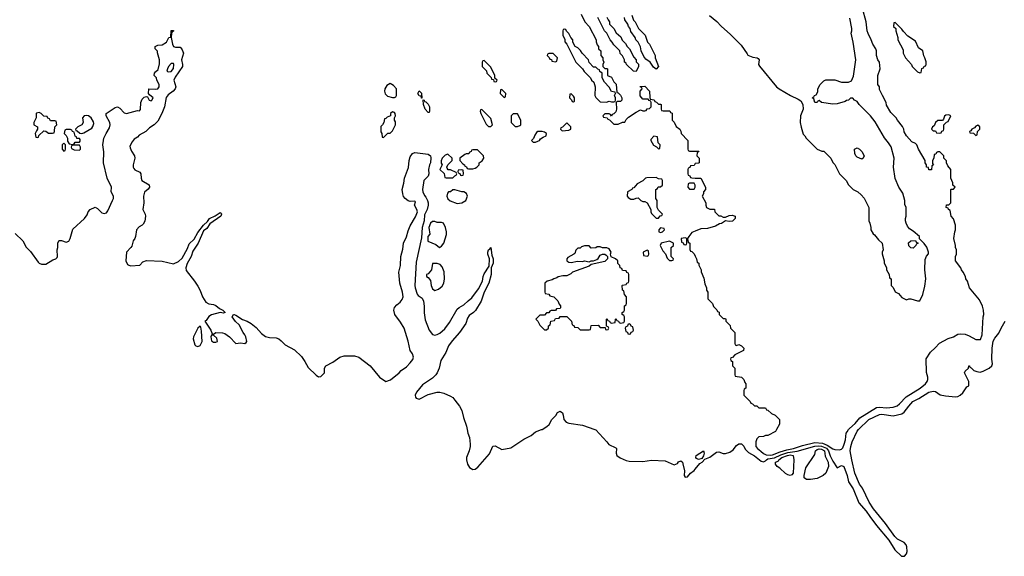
# Model space of a CAD drawing. Header units: inches. Extents: x 2789275 to 2951659, y 860290 to 1033804.
# Tile 71 of 256: x 2853955 to 2862766, y 958866 to 963670. Entities that reach past the tile are written whole.
import ezdxf

# ---------------------------------------------------------------- set-up
doc = ezdxf.new("R2010")
doc.units = ezdxf.units.IN
doc.header["$MEASUREMENT"] = 0
for name, color, linetype in [('C8955', 7, 'Continuous'), ('C8956', 7, 'Continuous'), ('C8965', 7, 'Continuous'), ('C8966', 7, 'Continuous')]:
    doc.layers.add(name, color=color, linetype=linetype)

msp = doc.modelspace()

# ---------------------------------------------------------------- linework, layer by layer
at = {"layer": 'C8955', "color": 2, "elevation": 2}
for points in [[(2857959.6, 960000), (2857964.9, 959970), (2857979.1, 959930), (2857986.8, 959870), (2857984.9, 959850), (2857976.4, 959810), (2857954.4, 959750), (2857954, 959730), (2857961.6, 959690), (2857980.5, 959660.5), (2858010, 959643.8), (2858030, 959646), (2858054.5, 959665.5), (2858157.6, 959782.4), (2858190, 959851), (2858210, 959856), (2858270, 959822), (2858350, 959836.3), (2858464.6, 959915.4), (2858532.8, 959947.2), (2858570, 959980.4), (2858625.6, 960000)], [(2859102.4, 960000), (2859110, 959997.3), (2859210, 959890.7), (2859226.6, 959866.6), (2859290, 959837.3), (2859295.5, 959830), (2859293.4, 959790), (2859298.8, 959770), (2859326.9, 959746.9), (2859383.1, 959723.1), (2859410, 959718.7), (2859530, 959715.3), (2859610, 959726.4), (2859730, 959721.6), (2859810, 959684.9), (2859842, 959698), (2859850, 959710.7), (2859870, 959721), (2859884.7, 959710), (2859890, 959694), (2859904.7, 959630), (2859902, 959590), (2859910, 959574), (2859930, 959578), (2859959, 959610), (2859990, 959634), (2860000, 959646.1)]]:
    msp.add_lwpolyline(points, dxfattribs=at)
at = {"layer": 'C8956', "color": 2}
for points, elevation in [([(2858978, 963718), (2859012, 963650), (2859052, 963610), (2859112, 963490), (2859112.7, 963472.7), (2859123.6, 963443.6), (2859134, 963430), (2859134, 963410), (2859154, 963390), (2859154, 963350), (2859174, 963330), (2859174, 963310), (2859182, 963290), (2859174, 963270), (2859174, 963250), (2859190, 963234), (2859210, 963234), (2859214, 963230), (2859214, 963170), (2859250, 963154), (2859270, 963114), (2859291.6, 963091.6), (2859298, 963018), (2859310, 963014), (2859330, 962994), (2859342, 962970), (2859342, 962950), (2859336.9, 962943.1), (2859330, 962938), (2859302, 962938), (2859292.7, 962927.3), (2859294, 962870), (2859290, 962846), (2859270, 962826), (2859258, 962822), (2859250, 962806), (2859242, 962822), (2859230, 962826), (2859190, 962826), (2859174, 962810), (2859178, 962798), (2859212.7, 962792.7), (2859218, 962778), (2859232.7, 962772.7), (2859270, 962734), (2859310, 962734), (2859350, 962752), (2859370, 962754), (2859383.1, 962776.9), (2859403.1, 962796.9), (2859470, 962842), (2859510, 962862), (2859530, 962854), (2859550, 962854), (2859562, 962858), (2859568.4, 962871.6), (2859590, 962874), (2859606, 962890), (2859606, 962930), (2859602, 962942), (2859587.3, 962947.3), (2859578, 962958), (2859530, 962958), (2859508, 962988), (2859508.4, 963031.6), (2859526, 963050), (2859522, 963062), (2859510, 963066), (2859508.4, 963071.6), (2859550, 963074), (2859592, 963030), (2859592.7, 962972.7), (2859598, 962958), (2859631.6, 962951.6), (2859638, 962938), (2859652.7, 962932.7), (2859670, 962914), (2859690, 962914), (2859694, 962910), (2859694, 962870), (2859698, 962858), (2859712.7, 962852.7), (2859774, 962854), (2859778, 962838), (2859792.7, 962832.7), (2859794, 962770), (2859812.7, 962752.7), (2859830, 962714), (2859862, 962690), (2859871.6, 962671.6), (2859874, 962650), (2859934, 962590), (2859934, 962510), (2859938, 962498), (2859950, 962494), (2860000, 962492.5)], 6), ([(2859210, 963692), (2859222, 963670), (2859231.3, 963650), (2859232, 963630), (2859271.1, 963591.1), (2859291.6, 963551.6), (2859335.3, 963515.3), (2859346.4, 963486.4), (2859376.9, 963456.9), (2859392, 963430), (2859412, 963410), (2859450, 963334), (2859471.6, 963311.6), (2859472.7, 963292.7), (2859491.6, 963271.6), (2859492, 963250), (2859470, 963206), (2859446, 963210), (2859386, 963270), (2859382, 963282), (2859366, 963290), (2859366, 963310), (2859350, 963346), (2859327.3, 963367.3), (2859326, 963390), (2859270, 963446), (2859258, 963470), (2859238, 963490), (2859208, 963550), (2859188, 963570), (2859128, 963690)], 6), ([(2859432, 963710), (2859446, 963666), (2859462, 963650), (2859492, 963590), (2859550.9, 963530.9), (2859572, 963470), (2859592, 963450), (2859642, 963350), (2859642, 963330), (2859670.9, 963250.9), (2859651.6, 963228.4), (2859625.6, 963245.6), (2859598, 963290), (2859556.4, 963316.4), (2859540.2, 963340.2), (2859515.3, 963390), (2859510, 963426), (2859488, 963470), (2859469.1, 963489.1), (2859462, 963510), (2859424.7, 963564.7), (2859418, 963590), (2859402, 963610), (2859398, 963630), (2859368.7, 963670), (2859368.4, 963688.4)], 6), ([(2853915.3, 961755.3), (2853981.6, 961690), (2854014, 961634), (2854050, 961596.3), (2854120.4, 961500.4), (2854130, 961490.8), (2854150, 961482.8), (2854190, 961481), (2854250, 961518.8), (2854278, 961530), (2854290, 961542), (2854294, 961550), (2854289.3, 961610), (2854297.2, 961630), (2854297.2, 961670), (2854304, 961690), (2854310, 961694.8), (2854330, 961694), (2854370, 961679.1), (2854393.8, 961686.2), (2854407, 961710), (2854430, 961794.8), (2854536, 961890), (2854557.2, 961922.8), (2854567, 961950), (2854586, 961970), (2854630, 961990.6), (2854650, 961981), (2854690, 961942), (2854710, 961936.3), (2854730, 961940.7), (2854742.4, 961957.6), (2854786, 962050), (2854793.2, 962070), (2854794, 962090), (2854773.2, 962130), (2854775.1, 962170), (2854736.9, 962250), (2854706, 962390), (2854708.1, 962488.1), (2854699.6, 962550), (2854703.6, 962590), (2854708, 962610), (2854727.6, 962650), (2854759.3, 962700.7), (2854765.1, 962730), (2854762.7, 962750), (2854728.2, 962808.2), (2854729.5, 962830), (2854810, 962884), (2854830, 962890.8), (2854850, 962878.8), (2854890, 962836), (2854910, 962830.7), (2855010, 962856), (2855027.3, 962852.7), (2855034.6, 962865.4), (2855039.3, 962930), (2855050, 962958.8), (2855070, 962976), (2855090, 962982), (2855098, 962978), (2855114, 962950), (2855130, 962944.7), (2855138, 962950), (2855148, 962970), (2855116.4, 962996.4), (2855108.4, 963008.4), (2855110, 963052), (2855170, 963046.8), (2855190, 963051.3), (2855204, 963070), (2855204, 963090), (2855182, 963130), (2855178, 963150), (2855158, 963170), (2855162, 963190), (2855170, 963202), (2855195.3, 963224.7), (2855206.3, 963273.7), (2855206, 963310), (2855187.3, 963372.7), (2855187.3, 963387.3), (2855166, 963410), (2855166, 963430), (2855190, 963442), (2855230, 963444.7), (2855268.7, 963470), (2855290, 963512), (2855306, 963514), (2855310, 963574), (2855330, 963574), (2855330, 963566), (2855318, 963562), (2855312.7, 963547.3), (2855311.3, 963510), (2855321, 963450), (2855332, 963430), (2855350, 963424), (2855390, 963422.8), (2855397.1, 963417.1), (2855410, 963401), (2855419.3, 963370), (2855402, 963310), (2855412.4, 963270), (2855410.3, 963249.7), (2855345.3, 963154.7), (2855335.5, 963130), (2855352.4, 963070), (2855345.5, 963050), (2855327.3, 963030), (2855282.8, 962997.2), (2855265.8, 962974.2), (2855250.4, 962890), (2855227.7, 962830), (2855190, 962760.9), (2855159.1, 962730), (2855117.7, 962702.3), (2855084.9, 962670), (2855024.9, 962635.1), (2855010, 962619.3), (2854980.4, 962599.6), (2854962, 962578), (2854941.4, 962538.6), (2854942.5, 962522.5), (2854954.2, 962494.2), (2854982.8, 962450), (2854984, 962430), (2854970.8, 962370), (2854970.8, 962350), (2854976.8, 962336.8), (2854985.5, 962325.5), (2855030, 962304.7), (2855037.3, 962290), (2855040.5, 962250), (2855046.8, 962230), (2855112.2, 962192.2), (2855117.3, 962170), (2855105.8, 962154.2), (2855072.8, 962127.2), (2855062, 962090), (2855065.5, 962030), (2855058, 961970), (2855076.3, 961930), (2855079.1, 961910), (2855074.4, 961865.6), (2855060.5, 961839.5), (2855050.4, 961829.6), (2855023.1, 961816.9), (2854999.1, 961790), (2854990.7, 961730), (2854984, 961710), (2854970.6, 961690), (2854957.1, 961642.9), (2854950.5, 961629.5), (2854910.8, 961590), (2854904.7, 961510), (2854919.6, 961479.6), (2854931.1, 961471.1), (2854950, 961466), (2855028.7, 961471.3), (2855056.5, 961503.5), (2855090, 961514.8), (2855230, 961508), (2855330, 961483), (2855375.8, 961504.2), (2855410, 961534.8), (2855457.3, 961622.7), (2855470, 961662.8), (2855515.8, 961704.2), (2855550, 961764.7), (2855599.3, 961830), (2855636.6, 961863.4), (2855654, 961890), (2855705.4, 961914.6), (2855750, 961944.7), (2855758, 961938), (2855761, 961930), (2855756, 961910), (2855656.4, 961843.6), (2855630, 961801.2), (2855599.8, 961780.2), (2855550.3, 961670), (2855503.4, 961596.6), (2855488.2, 961550), (2855452.9, 961487.1), (2855442.4, 961450), (2855445.7, 961425.7), (2855520.4, 961330), (2855550, 961284), (2855570, 961246), (2855590.5, 961190), (2855621.6, 961141.6), (2855646, 961126), (2855690, 961119.1), (2855710.4, 961110.4), (2855744, 961084), (2855772, 961070), (2855792, 961050), (2855778, 961042), (2855748.4, 961048.4), (2855670, 961029.2), (2855646.2, 961013.8), (2855622.8, 960977.2), (2855612, 960970), (2855664.7, 960890), (2855678, 960858), (2855690, 960854), (2855709, 960871), (2855770, 960866.8), (2855790, 960860.7), (2855832.4, 960832.4), (2855890, 960771.3), (2855930, 960776), (2855970, 960771.3), (2855980.2, 960779.8), (2855988.7, 960790), (2855979, 960830), (2855970, 960848), (2855953.2, 960870), (2855918.6, 960938.6), (2855886.8, 960966.8), (2855855.3, 961010), (2855869.4, 961030.6), (2855874, 961030), (2855890, 961026), (2855947.1, 960987.1), (2855990.4, 960970.4), (2856026, 960950), (2856070, 960914.8), (2856119.9, 960859.9), (2856153.7, 960833.7), (2856190, 960824), (2856250, 960820.7), (2856272.8, 960812.8), (2856295.9, 960795.9), (2856330, 960758.8), (2856414.4, 960714.4), (2856475.3, 960655.3), (2856507.7, 960610), (2856536.7, 960556.7), (2856606.6, 960486.6), (2856630, 960474), (2856650, 960477.3), (2856676.6, 960503.4), (2856680.9, 960510), (2856680.9, 960550), (2856694, 960570), (2856756.1, 960603.9), (2856819, 960650), (2856858, 960662), (2856950, 960660.4), (2856990, 960648), (2857090.3, 960570.3), (2857174.8, 960470), (2857230, 960431), (2857273.8, 960446.2), (2857351.6, 960508.4), (2857369.5, 960530.5), (2857416.6, 960563.4), (2857450, 960598), (2857472, 960628), (2857478, 960650), (2857470, 960678), (2857449.3, 960709.3), (2857431.6, 960791.6), (2857394.5, 960910), (2857362.4, 960962.4), (2857312.3, 961030), (2857302.9, 961070), (2857310, 961094), (2857330, 961118), (2857359.7, 961140.3), (2857375.9, 961164.1), (2857385.1, 961190), (2857381.6, 961230), (2857357, 961310), (2857347, 961410), (2857362.7, 961470), (2857366, 961550), (2857384.1, 961615.9), (2857389.5, 961670), (2857414.7, 961725.3), (2857430, 961781), (2857450, 961826), (2857496.2, 961903.8), (2857514, 961950), (2857509.2, 961970), (2857489, 962010), (2857498, 962038), (2857490, 962046), (2857450, 962041.2), (2857430, 962049.3), (2857404, 962070), (2857390, 962088.7), (2857382, 962110), (2857378, 962150), (2857393.6, 962206.4), (2857397.2, 962250), (2857433.6, 962346.4), (2857439, 962410), (2857450, 962442), (2857469.1, 962470.9), (2857490, 962482), (2857610, 962466), (2857630.4, 962450.4), (2857633, 962433), (2857630.4, 962390), (2857620.7, 962370), (2857613, 962330), (2857614.9, 962290), (2857610.4, 962270), (2857570.5, 962229.5), (2857560.7, 962150), (2857562.8, 962130), (2857575.9, 962095.9), (2857590, 962081), (2857604, 962050), (2857610.6, 962030), (2857610.5, 962010), (2857600.7, 961970), (2857576.8, 961923.2), (2857574.9, 961870), (2857555.3, 961810), (2857550, 961718), (2857501.7, 961498.3), (2857492, 961290), (2857494, 961270), (2857512.2, 961212.2), (2857520.3, 961200.3), (2857555.8, 961175.8), (2857568, 961150), (2857575.2, 961104.8), (2857572.8, 961047.2), (2857582.3, 960982.3), (2857618.8, 960890), (2857650, 960851), (2857670, 960846.8), (2857690, 960850.8), (2857714.9, 960865.1), (2857758.3, 960901.7), (2857801.6, 960958.4), (2857870, 961078.8), (2857886, 961094), (2857930, 961117.3), (2857966.5, 961153.5), (2858001.3, 961178.7), (2858060.5, 961259.5), (2858095.1, 961330), (2858100.7, 961370), (2858110, 961396), (2858156, 961464), (2858159, 961530), (2858142.7, 961570), (2858142.7, 961590), (2858150, 961611), (2858163.1, 961616.9), (2858170, 961632), (2858180.7, 961560.7), (2858190.6, 961530), (2858190.4, 961490), (2858174.9, 961450), (2858174, 961390), (2858154, 961310), (2858110.5, 961230), (2858085.5, 961150), (2858033, 961067), (2858016.3, 961050), (2857977, 961023), (2857962, 960998), (2857947.7, 960950), (2857890.6, 960870), (2857823.8, 960796.2), (2857793, 960750), (2857767.7, 960690), (2857722, 960618), (2857708.2, 960550), (2857692, 960510), (2857678.4, 960490), (2857650, 960462.4), (2857558.3, 960401.7), (2857505.8, 960334.2), (2857494.4, 960310), (2857495.5, 960290), (2857502, 960282), (2857530, 960274), (2857610, 960313.4), (2857690, 960334.9), (2857715.8, 960335.8), (2857750, 960328.2), (2857810, 960300.4), (2857830, 960288), (2857850, 960264.9), (2857890.2, 960210.2), (2857911.5, 960171.5), (2857926, 960110), (2857954.4, 960030), (2857959.6, 960000)], 2), ([(2860000, 962382.3), (2859998, 962382), (2859990, 962366), (2859958, 962362), (2859952.7, 962347.3), (2859938, 962342), (2859934, 962330), (2859934, 962290), (2859938, 962278), (2859952.7, 962272.7), (2859958, 962258), (2859970, 962254), (2860000, 962252.8)], 6), ([(2860000, 961776.7), (2859970, 961764), (2859942, 961730), (2859932, 961710), (2859932.7, 961692.7), (2859938, 961678), (2859952, 961670), (2859952.7, 961612.7), (2859958, 961598), (2859970, 961594), (2859990, 961574), (2860000, 961554)], 6), ([(2858625.6, 960000), (2858630, 960001.6), (2858672.8, 960027.2), (2858692.8, 960047.2), (2858717, 960090), (2858753, 960127), (2858766.7, 960153.3), (2858790, 960165.5), (2858811.3, 960151.3), (2858819.5, 960130), (2858825.5, 960090), (2858845.8, 960065.8), (2858870, 960057.6), (2858990, 960039.5), (2859102.4, 960000)], 2)]:
    msp.add_lwpolyline(points, dxfattribs=dict(at, elevation=elevation))
for points, elevation in [([(2858830, 963586), (2858818, 963582), (2858814, 963570), (2858814, 963530), (2858832, 963492), (2858832.7, 963472.7), (2858851.6, 963451.6), (2858932, 963290), (2858991.1, 963231.1), (2859007.1, 963207.1), (2859062, 963150), (2859072, 963130), (2859092, 963110), (2859104.7, 963070), (2859102, 962990), (2859110, 962974), (2859150, 962934), (2859207.3, 962932.7), (2859230, 962942), (2859250, 962934), (2859270, 962934), (2859282, 962938), (2859286, 962950), (2859286, 962970), (2859278, 962990), (2859286, 963010), (2859282, 963022), (2859250, 963026), (2859230, 963066), (2859188, 963110), (2859168.4, 963148.4), (2859166, 963190), (2859147.3, 963207.3), (2859142, 963222), (2859127.3, 963227.3), (2859110, 963246), (2859090, 963246), (2859050, 963286), (2859046, 963310), (2858988.9, 963368.9), (2858974.6, 963394.6), (2858950, 963418), (2858926, 963430), (2858906, 963470), (2858906, 963490), (2858886, 963510), (2858870, 963546), (2858847.3, 963567.3), (2858842, 963582)], 6), ([(2858730, 963366), (2858690, 963366), (2858678, 963362), (2858674, 963350), (2858692.7, 963332.7), (2858698, 963318), (2858712.7, 963312.7), (2858718, 963298), (2858750, 963294), (2858762, 963298), (2858766, 963330)], 6), ([(2855330, 963278), (2855310, 963278), (2855286, 963250), (2855276, 963230), (2855272, 963210), (2855282, 963202), (2855310, 963206), (2855330, 963234), (2855335.3, 963270)], 2), ([(2858110, 963306), (2858098, 963302), (2858094, 963290), (2858094, 963250), (2858132.7, 963212.7), (2858134, 963190), (2858172.7, 963152.7), (2858178, 963138), (2858194, 963134), (2858198, 963118), (2858210, 963114), (2858222, 963118), (2858226, 963130), (2858206, 963146), (2858206, 963170), (2858170, 963246)], 6), ([(2857270, 963098), (2857239.6, 963080.4), (2857222, 963050), (2857218, 963030), (2857226.4, 963006.4), (2857246.4, 962986.4), (2857290, 962972), (2857310, 962974), (2857322, 962978), (2857327.3, 962992.7), (2857328, 963050), (2857300.4, 963080.4)], 6), ([(2857550, 962966), (2857546, 962986), (2857530, 962988), (2857518, 963010), (2857528, 963032), (2857551.6, 963011.6), (2857554, 962966)], 2), ([(2858270, 963046), (2858258, 963042), (2858254, 963010), (2858290, 962974), (2858302, 962978), (2858306, 963010)], 6), ([(2858890, 963006), (2858878, 963002), (2858874, 962970), (2858892.7, 962952.7), (2858898, 962938), (2858910, 962934), (2858918, 962942), (2858918, 962970), (2858910, 962986)], 6), ([(2857610, 962838), (2857582, 962870), (2857569, 962911), (2857566, 962954), (2857574, 962950), (2857578, 962938), (2857590, 962934), (2857610, 962914), (2857622, 962890), (2857622, 962850), (2857619.6, 962840.4)], 2), ([(2854130, 962838), (2854105.4, 962834.6), (2854102, 962830), (2854102, 962790), (2854082, 962750), (2854082, 962730), (2854114, 962710), (2854114, 962690), (2854103.6, 962676.4), (2854094, 962650), (2854098, 962618), (2854110, 962614), (2854122, 962618), (2854127.3, 962632.7), (2854170, 962674), (2854190, 962672), (2854212.7, 962652.7), (2854247.3, 962652.7), (2854262, 962658), (2854267.3, 962672.7), (2854268, 962712), (2854286, 962730), (2854282, 962762), (2854270, 962766), (2854230, 962766), (2854222, 962782), (2854207.3, 962787.3), (2854202, 962802), (2854170, 962806), (2854146, 962830)], 6), ([(2854550, 962813.2), (2854531.1, 962808.9), (2854518, 962790), (2854522, 962750), (2854511.1, 962728.9), (2854474, 962710), (2854454, 962690), (2854458, 962678), (2854470, 962674), (2854492.7, 962652.7), (2854510, 962652), (2854530, 962658), (2854600.4, 962699.6), (2854610, 962714), (2854618, 962742), (2854616, 962756), (2854594, 962790), (2854570, 962808.7)], 6), ([(2857290, 962846), (2857274, 962830), (2857274, 962810), (2857242, 962798), (2857230, 962786), (2857218, 962782), (2857212, 962750), (2857202, 962730), (2857186, 962714), (2857185.4, 962665.4), (2857194, 962650), (2857198, 962618), (2857210, 962614), (2857250, 962654), (2857270, 962654), (2857290, 962674), (2857318, 962730), (2857316.4, 962756.4), (2857308, 962770), (2857308, 962792), (2857318, 962810), (2857315.3, 962830), (2857310, 962838)], 6), ([(2858090, 962866), (2858078, 962862), (2858074, 962850), (2858082, 962830), (2858130, 962734), (2858150, 962714), (2858170, 962714), (2858186, 962730), (2858170, 962786)], 6), ([(2858410, 962826), (2858370, 962826), (2858354, 962810), (2858354, 962750), (2858390, 962714), (2858410, 962714), (2858430, 962722), (2858438, 962730), (2858438, 962770)], 6), ([(2858850, 962746), (2858812.7, 962707.3), (2858798, 962702), (2858794, 962690), (2858810, 962674), (2858870, 962682), (2858886, 962690), (2858886, 962710)], 6), ([(2854410, 962686), (2854370, 962686), (2854358, 962682), (2854354, 962650), (2854370, 962634), (2854382, 962610), (2854383.6, 962583.6), (2854398, 962558), (2854430, 962554), (2854442, 962558), (2854450, 962574), (2854490, 962574), (2854496.4, 962583.6), (2854496.4, 962596.4), (2854490, 962606), (2854467.3, 962607.3), (2854462, 962622), (2854450, 962626), (2854442, 962662), (2854428, 962668), (2854422, 962682)], 6), ([(2858628.9, 962668.9), (2858591.3, 962668.7), (2858579.6, 962660.4), (2858563.6, 962636.4), (2858552.7, 962607.3), (2858534, 962590), (2858550, 962574), (2858570, 962574), (2858590, 962582), (2858606, 962590), (2858616.4, 962603.6), (2858640.2, 962619.8), (2858666, 962630), (2858668, 962650), (2858650, 962662)], 6), ([(2859630, 962626), (2859602, 962598), (2859602, 962590), (2859625.4, 962545.4), (2859652.7, 962532.7), (2859670, 962514), (2859682, 962518), (2859686, 962550), (2859668, 962568), (2859662, 962622)], 6), ([(2854350, 962566), (2854334, 962550), (2854334, 962510), (2854350, 962494), (2854362, 962498), (2854366, 962510), (2854366, 962550)], 6), ([(2854490, 962546), (2854430, 962546), (2854418, 962542), (2854414, 962530), (2854418, 962518), (2854443.6, 962503.6), (2854490, 962502), (2854498, 962510), (2854498, 962530)], 6), ([(2857786, 962466), (2857762, 962458), (2857736, 962430), (2857727.1, 962407.1), (2857726.4, 962386.4), (2857734, 962370), (2857714, 962330), (2857752.7, 962292.7), (2857758, 962258), (2857770, 962254), (2857830, 962254), (2857847.3, 962272.7), (2857862, 962278), (2857866, 962290), (2857862, 962302), (2857810, 962326), (2857790, 962326), (2857780.4, 962340.4), (2857778, 962350), (2857786, 962370), (2857826, 962410), (2857826, 962430)], 6), ([(2858050, 962506), (2858010, 962506), (2857998, 962502), (2857994, 962490), (2857978, 962482), (2857974, 962470), (2857950, 962468), (2857938, 962462), (2857894, 962430), (2857894, 962410), (2857919.6, 962379.6), (2857934, 962370), (2857938, 962358), (2857952.7, 962352.7), (2857958, 962338), (2857970, 962334), (2858010, 962334), (2858030, 962342), (2858046, 962350), (2858066, 962370), (2858066, 962390), (2858094.6, 962405.4), (2858108, 962430), (2858106, 962450)], 6), ([(2857910, 962326), (2857878, 962322), (2857874, 962310), (2857878, 962298), (2857892.7, 962292.7), (2857898, 962278), (2857910, 962274), (2857922, 962278), (2857926, 962290), (2857922, 962322)], 6), ([(2859650, 962258), (2859565.4, 962254.6), (2859554, 962250), (2859531.6, 962228.4), (2859479.6, 962200.4), (2859450, 962166), (2859438, 962162), (2859434, 962150), (2859394, 962130), (2859392, 962090), (2859399.6, 962079.6), (2859423.6, 962063.6), (2859450, 962062), (2859470, 962072), (2859490, 962074), (2859514, 962050), (2859530, 962042), (2859550, 962042), (2859570, 962032), (2859602, 961970), (2859602, 961950), (2859610, 961934), (2859650, 961894), (2859670, 961894), (2859687.3, 961912.7), (2859702, 961918), (2859706, 961930), (2859670, 961966), (2859658, 961990), (2859658, 962050), (2859648, 962070), (2859646, 962090), (2859646, 962150), (2859662, 962158), (2859667.3, 962172.7), (2859690, 962174), (2859706, 962190), (2859706, 962230), (2859702, 962242), (2859670, 962246)], 6), ([(2859990, 962206), (2859950, 962206), (2859938, 962202), (2859934, 962170), (2859950, 962154), (2859990, 962154), (2859998, 962170), (2859998, 962190)], 6), ([(2857850, 962148), (2857830, 962148), (2857810, 962128.7), (2857792, 962128), (2857783.6, 962116.4), (2857778, 962090), (2857786.8, 962066.8), (2857807.1, 962047.1), (2857870, 962026), (2857910, 962031.3), (2857948.4, 962051.6), (2857962, 962090), (2857954, 962114), (2857930, 962128), (2857910, 962128.7)], 6), ([(2857670, 961862), (2857650, 961862), (2857630, 961848.7), (2857617.3, 961810), (2857624.7, 961750), (2857608.4, 961730), (2857608.1, 961688.1), (2857678.5, 961658.5), (2857710, 961632), (2857730, 961642), (2857748.7, 961670), (2857772.9, 961747.1), (2857774, 961770), (2857764, 961810), (2857746, 961850), (2857730, 961855.3), (2857690, 961855.3)], 6), ([(2859690, 961806), (2859674, 961790), (2859674, 961770), (2859690, 961764.7), (2859706, 961770), (2859726, 961790), (2859722, 961802)], 6), ([(2859050, 961646), (2859010, 961646), (2858983.6, 961636.4), (2858970, 961626), (2858950, 961626), (2858930, 961606), (2858922, 961578), (2858914, 961570), (2858859.6, 961540.4), (2858852, 961530), (2858852, 961510), (2858870, 961498), (2858890, 961496), (2858947.1, 961507.1), (2858990, 961506), (2859010, 961511.3), (2859050, 961502), (2859068.9, 961511.1), (2859090, 961511.3), (2859118, 961522), (2859130, 961531), (2859150, 961561), (2859170, 961571.3), (2859190, 961571.3), (2859202.8, 961562.8), (2859214, 961550), (2859214, 961530), (2859190, 961504), (2859070, 961478), (2859050, 961464), (2858902, 961410), (2858885.4, 961394.6), (2858850, 961378), (2858816.4, 961376.4), (2858772.7, 961367.3), (2858762, 961358), (2858734, 961350), (2858719.6, 961340.4), (2858674, 961330), (2858654, 961310), (2858654, 961230), (2858658, 961218), (2858690, 961214), (2858698, 961198), (2858734, 961190), (2858770, 961154), (2858782, 961122), (2858794, 961110), (2858794, 961090), (2858790, 961086), (2858758, 961082), (2858750, 961066), (2858710, 961066), (2858698, 961062), (2858690, 961046), (2858670, 961046), (2858650, 961026), (2858610, 961026), (2858574, 960990), (2858592.7, 960972.7), (2858610, 960934), (2858650, 960894), (2858670, 960894), (2858686, 960910), (2858686, 960930), (2858702, 960938), (2858707.3, 960972.7), (2858742, 960978), (2858750, 960994), (2858782, 960998), (2858790, 961014), (2858850, 961014), (2858894, 960970), (2858898, 960938), (2858912.7, 960932.7), (2858918, 960918), (2858950, 960914), (2858970, 960894), (2859050, 960894), (2859062, 960898), (2859067.3, 960932.7), (2859130, 960934), (2859150, 960914), (2859194, 960914), (2859198, 960898), (2859210, 960894), (2859222, 960898), (2859226, 960910), (2859222, 960922), (2859206, 960926), (2859206, 960990), (2859210, 960994), (2859218, 960978), (2859232.7, 960972.7), (2859238, 960958), (2859250, 960954), (2859282, 960958), (2859286, 960990), (2859290, 960994), (2859298, 960978), (2859312.7, 960972.7), (2859318, 960958), (2859330, 960954), (2859362, 960958), (2859366, 960970), (2859366, 961010), (2859362, 961022), (2859346, 961030), (2859346, 961050), (2859362, 961058), (2859366, 961070), (2859366, 961110), (2859382, 961118), (2859386, 961130), (2859386, 961190), (2859366, 961210), (2859362, 961242), (2859348.4, 961248.4), (2859346, 961290), (2859350, 961294), (2859382, 961298), (2859387.3, 961312.7), (2859402, 961318), (2859406, 961330), (2859406, 961390), (2859402, 961402), (2859387.3, 961407.3), (2859382, 961422), (2859350, 961426), (2859342, 961442), (2859327.3, 961447.3), (2859326, 961470), (2859307.3, 961487.3), (2859306, 961510), (2859286, 961530), (2859247.3, 961547.3), (2859242, 961570), (2859248, 961590), (2859230, 961618), (2859210, 961628), (2859170, 961628), (2859150, 961638), (2859123.6, 961636.4), (2859110, 961628), (2859070, 961626)], 6), ([(2859770, 961688), (2859694, 961670), (2859686, 961650), (2859710, 961602), (2859732.7, 961572.7), (2859750, 961534), (2859770, 961514), (2859790, 961514), (2859802, 961518), (2859806, 961530), (2859786, 961550), (2859786, 961630), (2859806, 961650), (2859806, 961670)], 6), ([(2859910, 961718), (2859874, 961710), (2859878, 961678), (2859892.7, 961672.7), (2859898, 961658), (2859910, 961654), (2859922, 961658), (2859926, 961670), (2859926, 961710)], 6), ([(2859570, 961606), (2859534, 961590), (2859538, 961558), (2859570, 961554), (2859582, 961558), (2859586, 961570), (2859582, 961602)], 6), ([(2857690, 961488.7), (2857650, 961486), (2857638.8, 961430), (2857610, 961395.3), (2857594, 961390), (2857594, 961370), (2857610, 961362), (2857630, 961334), (2857636, 961290), (2857650, 961262), (2857670, 961246), (2857702, 961258), (2857734.5, 961285.5), (2857749.3, 961310.7), (2857757.2, 961350), (2857752.9, 961412.9), (2857736.5, 961456.5), (2857718, 961478)], 6), ([(2859410, 960946), (2859398, 960942), (2859392.7, 960927.3), (2859378, 960922), (2859374, 960910), (2859378, 960878), (2859392.7, 960872.7), (2859398, 960858), (2859410, 960854), (2859422, 960858), (2859427.3, 960872.7), (2859442, 960878), (2859446, 960890), (2859442, 960922), (2859427.3, 960927.3), (2859422, 960942)], 6), ([(2855570, 960926), (2855550, 960908), (2855511, 960830), (2855507.5, 960812.5), (2855520.7, 960760.7), (2855530, 960751.3), (2855550, 960744.7), (2855570, 960752), (2855589, 960790), (2855583.1, 960883.1), (2855576.4, 960916.4)], 2), ([(2855690, 960846), (2855670, 960846), (2855664.7, 960830), (2855670, 960794), (2855690, 960782), (2855710, 960782), (2855726, 960790), (2855718, 960818)], 2)]:
    msp.add_lwpolyline(points, close=True, dxfattribs=dict(at, elevation=elevation))
at = {"layer": 'C8965', "color": 2}
for points, elevation in [([(2860000, 959646.1), (2860042.5, 959697.5), (2860062, 959710), (2860084.7, 959735.3), (2860130, 959753), (2860190, 959797.3), (2860210, 959802), (2860250, 959786), (2860270, 959786), (2860310, 959799.5), (2860340.4, 959819.6), (2860370, 959857.3), (2860390, 959873.4), (2860414.2, 959874.2), (2860433.7, 959853.7), (2860445.8, 959825.8), (2860475.6, 959795.6), (2860530, 959764.4), (2860590, 959719.3), (2860610, 959712.7), (2860630, 959720.5), (2860636.3, 959730), (2860650, 959737.5), (2860710, 959748.7), (2860765.9, 959774.1), (2860830, 959795.5), (2860912.3, 959807.7), (2861070, 959851.5), (2861104.7, 959855.3), (2861130, 959852.5), (2861173.8, 959833.8), (2861191.8, 959811.8), (2861206.6, 959766.6), (2861230, 959717.1), (2861270, 959658), (2861310, 959680.7), (2861330.4, 959670), (2861358.3, 959590), (2861372.6, 959532.6), (2861413.7, 959470), (2861463.6, 959343.6), (2861530.2, 959270.2), (2861561.3, 959221.3), (2861622.3, 959142.3), (2861731.1, 959011.1), (2861785.5, 958925.5), (2861846.3, 958866.3), (2861873.4, 958866.6), (2861890, 958887.7), (2861895.4, 958910), (2861894.5, 958950), (2861886.6, 958970), (2861869.3, 958990), (2861810, 959020.5), (2861784.6, 959044.6), (2861701.5, 959161.5), (2861595.6, 959290), (2861557.6, 959350), (2861496.9, 959476.9), (2861470, 959513.2), (2861426.9, 959610), (2861401, 959730), (2861387.4, 959810), (2861391.3, 959850), (2861404.7, 959890), (2861450, 959987.7), (2861462.3, 960000)], 2), ([(2860726.2, 960000), (2860716.9, 959983.1), (2860650, 959948), (2860630, 959948), (2860610, 959938), (2860570, 959935.3), (2860550, 959918), (2860541, 959890), (2860541, 959870), (2860542.8, 959850), (2860556, 959830), (2860588.4, 959808.4), (2860610, 959785.5), (2860634.4, 959774.4), (2860670, 959772.2), (2860690, 959773.7), (2860758.7, 959801.3), (2860820.4, 959819.6), (2860879.3, 959830), (2860960.9, 959859.1), (2861070, 959883.9), (2861138.5, 959878.5), (2861181.3, 959861.3), (2861230, 959828.4), (2861250, 959822.4), (2861290, 959820.5), (2861310, 959826.8), (2861321.5, 959838.5), (2861334, 959870), (2861345.6, 959910), (2861352, 959968), (2861358.9, 959981.1), (2861372.1, 960000)], 6)]:
    msp.add_lwpolyline(points, dxfattribs=dict(at, elevation=elevation))
for points, elevation in [([(2860030, 959734), (2860010, 959742), (2860005.2, 959750), (2860008.7, 959770), (2860074, 959810), (2860081, 959790), (2860074.8, 959765.2), (2860058, 959742), (2860050, 959739)], 2), ([(2861030, 959553.3), (2860994.2, 959554.2), (2860974, 959570), (2860973.6, 959590), (2860990, 959658), (2861070, 959778), (2861075.6, 959810), (2861090, 959821.1), (2861110, 959827.6), (2861130, 959824.7), (2861156.5, 959810), (2861162.5, 959762.5), (2861190.2, 959710), (2861192.7, 959670), (2861167.3, 959610), (2861144.9, 959590), (2861090, 959563.9)], -2), ([(2860850, 959589.7), (2860830, 959594.3), (2860806.8, 959606.8), (2860756.4, 959656.4), (2860733.2, 959670), (2860719, 959690), (2860718, 959702), (2860718, 959710), (2860740.9, 959719.1), (2860747, 959730), (2860775.6, 959750), (2860825.6, 959770), (2860850, 959774.4), (2860875.5, 959770), (2860881.3, 959730), (2860875.5, 959610), (2860865.5, 959594.5)], -2)]:
    msp.add_lwpolyline(points, close=True, dxfattribs=dict(at, elevation=elevation))
at = {"layer": 'C8966', "color": 2}
for points, elevation in [([(2861372.1, 960000), (2861379, 960010), (2861430, 960055.5), (2861472.9, 960107.1), (2861622.5, 960197.5), (2861650, 960200.3), (2861710, 960194), (2861770, 960201.6), (2861807.5, 960212.5), (2861829.2, 960230), (2861886.5, 960293.5), (2862013.2, 960370), (2862059, 960410), (2862075.3, 960430), (2862082, 960450), (2862082, 960470), (2862068.9, 960511.1), (2862066.8, 960633.2), (2862104.8, 960695.2), (2862147.2, 960732.8), (2862184.8, 960775.2), (2862262.5, 960817.5), (2862310, 960830.8), (2862350, 960854.8), (2862370, 960858.8), (2862414, 960854), (2862450, 960841), (2862510, 960806), (2862553.2, 960806.8), (2862569, 960850), (2862575.3, 961010), (2862582, 961030), (2862579, 961070), (2862570, 961106), (2862543.1, 961163.1), (2862455.3, 961270), (2862435.3, 961330), (2862422, 961350), (2862418, 961370), (2862398, 961410), (2862382, 961430), (2862378, 961450), (2862328, 961510), (2862328, 961550), (2862338, 961570), (2862338, 961610), (2862328, 961630), (2862328, 961650), (2862315.3, 961710), (2862322, 961770), (2862328.7, 961790), (2862328.7, 961830), (2862310, 961886), (2862288.7, 961910), (2862282, 961962), (2862266, 961970), (2862262, 961982), (2862246, 961990), (2862247.3, 962012.7), (2862270, 962014), (2862286, 962030), (2862286, 962150), (2862290, 962154), (2862310, 962154), (2862326, 962170), (2862306, 962190), (2862306, 962210), (2862288, 962250), (2862286, 962330), (2862260.4, 962360.4), (2862248.4, 962388.4), (2862247.3, 962407.3), (2862226, 962430), (2862226, 962450), (2862190, 962486), (2862170, 962486), (2862158, 962482), (2862152.7, 962467.3), (2862138, 962462), (2862134, 962430), (2862122, 962410), (2862122, 962382), (2862132, 962370), (2862118, 962362), (2862112.7, 962327.3), (2862090, 962326), (2862086, 962346), (2862068.7, 962350), (2862068, 962370), (2862058, 962390), (2862058, 962410), (2861999, 962510), (2861982, 962550), (2861970, 962562), (2861938, 962578), (2861889.1, 962629.1), (2861870, 962666), (2861868, 962690), (2861853.6, 962713.6), (2861809.1, 962769.1), (2861798, 962790), (2861750, 962838), (2861710, 962906), (2861708, 962930), (2861675.3, 962990), (2861650, 963046), (2861648, 963070), (2861635.3, 963090), (2861635.3, 963170), (2861655.3, 963230), (2861648.4, 963288.4), (2861635.3, 963310), (2861622, 963350), (2861622, 963390), (2861615.3, 963410), (2861588.7, 963450), (2861575.3, 963490), (2861546.3, 963546.3), (2861539, 963570), (2861529.4, 963649.4), (2861496, 963770)], 6), ([(2860128.3, 963708.3), (2860192.7, 963652.7), (2860230.6, 963610.6), (2860315.9, 963535.9), (2860410, 963442), (2860465.4, 963365.4), (2860471.3, 963351.3), (2860514.4, 963334.4), (2860554, 963330), (2860563.6, 963323.6), (2860571.3, 963311.3), (2860564.7, 963270), (2860574.4, 963254.4), (2860726, 963070), (2860751.3, 963050), (2860852, 962990), (2860919.8, 962959.8), (2860943.6, 962943.6), (2860962, 962910), (2860964.7, 962870), (2860941, 962810), (2860938.8, 962750), (2860946.4, 962706.4), (2860966.4, 962646.4), (2860982, 962630), (2860992, 962610), (2861090, 962512), (2861132.7, 962492.7), (2861150, 962492), (2861212, 962430), (2861231.6, 962391.6), (2861250, 962374), (2861292, 962290), (2861351.1, 962231.1), (2861371.6, 962191.6), (2861414, 962150), (2861454, 962130), (2861483.6, 962103.6), (2861511.6, 962071.6), (2861539.6, 962019.6), (2861552, 961990), (2861552, 961870), (2861562, 961850), (2861572, 961810), (2861572, 961790), (2861591.6, 961751.6), (2861603.6, 961743.6), (2861639.6, 961699.6), (2861674, 961670), (2861682, 961610), (2861672, 961590), (2861672.7, 961572.7), (2861692, 961510), (2861692, 961490), (2861711, 961451), (2861712, 961430), (2861734, 961390), (2861738, 961358), (2861754, 961350), (2861754, 961290), (2861772, 961272), (2861790, 961234), (2861818, 961218), (2861850, 961182), (2861890, 961162), (2861910, 961172), (2861930, 961172), (2861990, 961152), (2862010, 961154), (2862038, 961210), (2862054.6, 961285.4), (2862062, 961350), (2862054, 961430), (2862056.4, 961523.6), (2862070, 961554), (2862087.3, 961572.7), (2862088, 961590), (2862073.6, 961633.6), (2862050, 961666), (2862007.3, 961707.3), (2862006, 961730), (2861950, 961778), (2861916.4, 961796.4), (2861900.4, 961820.4), (2861888.9, 961848.9), (2861882, 961870), (2861882, 961890), (2861888.4, 961911.6), (2861888, 961990), (2861876.4, 962016.4), (2861875.3, 962050), (2861856.5, 962116.5), (2861822, 962170), (2861788.9, 962248.9), (2861775.3, 962350), (2861779, 962430), (2861752.1, 962532.1), (2861730, 962568.7), (2861692.9, 962612.9), (2861610, 962755.3), (2861569, 962810), (2861468, 962910), (2861450, 962938), (2861426, 962950), (2861410, 962966), (2861390, 962966), (2861371.6, 962948.4), (2861352.7, 962947.3), (2861342, 962938), (2861270, 962915.3), (2861230, 962914), (2861128.4, 962928.4), (2861110, 962946), (2861098, 962942), (2861091.6, 962928.4), (2861070, 962928), (2861062, 962962), (2861046, 962970), (2861062, 962978), (2861067.3, 962992.7), (2861082, 962998), (2861096.4, 963023.6), (2861098, 963050), (2861118, 963090), (2861150, 963122), (2861170, 963132), (2861248.4, 963131.6), (2861310, 963111.3), (2861370, 963111.3), (2861397.2, 963122.8), (2861416, 963164), (2861436, 963310), (2861414, 963470), (2861395.3, 963550), (2861402, 963570), (2861402, 963590), (2861384.7, 963684.7)], 10), ([(2860000, 962492.5), (2860031.6, 962491.6), (2860030, 962486), (2860018, 962482), (2860014, 962450), (2860034, 962430), (2860034, 962390), (2860030, 962386), (2860000, 962382.3)], 6), ([(2860000, 962252.8), (2860050.9, 962250.9), (2860092, 962170), (2860091.6, 962148.4), (2860074, 962130), (2860074, 962110), (2860062, 962090), (2860094, 962030), (2860094, 962010), (2860102, 961990), (2860130, 961974), (2860172.7, 961972.7), (2860174, 961950), (2860210, 961914), (2860230, 961914), (2860250, 961902), (2860270, 961902), (2860303.2, 961916.8), (2860330, 961920.7), (2860358, 961910), (2860358, 961890), (2860333, 961867), (2860302.7, 961862.7), (2860270, 961868), (2860234.4, 961845.6), (2860218, 961842), (2860179.8, 961820.2), (2860110, 961801.2), (2860050, 961798), (2860000, 961776.7)], 6), ([(2860000, 961554), (2860012, 961530), (2860018, 961498), (2860031.6, 961491.6), (2860032.7, 961472.7), (2860051.6, 961431.6), (2860052.7, 961412.7), (2860076.9, 961356.9), (2860085.4, 961305.4), (2860102, 961270), (2860102, 961250), (2860112, 961230), (2860114, 961170), (2860154, 961130), (2860163.6, 961103.6), (2860192.7, 961072.7), (2860198, 961058), (2860212.7, 961052.7), (2860214, 961030), (2860250, 960994), (2860270, 960994), (2860274, 960990), (2860274, 960970), (2860312.7, 960932.7), (2860314, 960910), (2860354, 960870), (2860354, 960770), (2860358, 960758), (2860370, 960754), (2860390, 960762), (2860414, 960750), (2860434, 960730), (2860431.1, 960708.9), (2860354, 960670), (2860332.7, 960647.3), (2860318, 960642), (2860314, 960630), (2860318, 960618), (2860334, 960610), (2860334, 960570), (2860354, 960550), (2860354, 960490), (2860358, 960478), (2860414, 960470), (2860434, 960450), (2860443.6, 960423.6), (2860454, 960410), (2860454, 960370), (2860438, 960362), (2860434, 960350), (2860434, 960310), (2860492.7, 960252.7), (2860498, 960238), (2860512.7, 960232.7), (2860530, 960214), (2860550, 960214), (2860570, 960194), (2860630, 960194), (2860638, 960178), (2860650, 960174), (2860683.6, 960143.6), (2860714, 960130), (2860754, 960090), (2860754, 960050), (2860726.2, 960000)], 6), ([(2861462.3, 960000), (2861552.7, 960090), (2861650, 960135.8), (2861670, 960138), (2861770, 960123), (2861850, 960140.5), (2861870, 960156.3), (2861910, 960210.6), (2861948.6, 960251.4), (2862001.3, 960278.7), (2862090, 960334.4), (2862130, 960346), (2862150, 960340.4), (2862193, 960313), (2862238.4, 960301.6), (2862330, 960294), (2862350, 960297.3), (2862371.5, 960308.5), (2862394, 960330), (2862430, 960382), (2862447.3, 960392.7), (2862448, 960430), (2862408, 960510), (2862416.4, 960523.6), (2862446, 960550), (2862447.3, 960572.7), (2862454, 960570), (2862458, 960558), (2862470, 960554), (2862494, 960530), (2862519.6, 960519.6), (2862550, 960516), (2862577.2, 960522.8), (2862630, 960551.3), (2862654, 960570), (2862659, 960590), (2862652.7, 960630), (2862656.2, 960730), (2862666.6, 960793.4), (2862681, 960819), (2862717.6, 960862.4), (2862737.2, 960910), (2862774, 960970)], 2)]:
    msp.add_lwpolyline(points, dxfattribs=dict(at, elevation=elevation))
for points, elevation in [([(2861790, 963646), (2861778, 963642), (2861774, 963610), (2861794, 963590), (2861794, 963570), (2861812, 963510), (2861812, 963490), (2861859.6, 963399.6), (2861862, 963370), (2861882, 963330), (2861934, 963270), (2861942, 963250), (2861990, 963202), (2862010, 963194), (2862022, 963198), (2862027.3, 963232.7), (2862042, 963238), (2862047.3, 963252.7), (2862062, 963258), (2862067.3, 963272.7), (2862067.3, 963292.7), (2862055.3, 963330), (2862045.2, 963345.2), (2862038, 963390), (2861999, 963419), (2861970, 963478), (2861903.1, 963523.1), (2861863.1, 963563.1), (2861850, 963586)], 6), ([(2862270, 962818), (2862243.6, 962816.4), (2862230, 962806), (2862222, 962778), (2862212, 962768), (2862170, 962768.7), (2862151.3, 962750), (2862138.8, 962721.2), (2862122, 962710), (2862114, 962690), (2862130, 962674), (2862150, 962674), (2862158, 962658), (2862190, 962654), (2862202, 962658), (2862208, 962672), (2862222, 962678), (2862226, 962690), (2862226, 962730), (2862247.3, 962752.7), (2862262, 962758), (2862286, 962810)], 6), ([(2862530, 962726), (2862510, 962718), (2862498, 962702), (2862474, 962690), (2862464.7, 962675.3), (2862454, 962670), (2862458, 962658), (2862490, 962654), (2862510, 962634), (2862522, 962638), (2862526, 962670), (2862546, 962690), (2862546, 962710)], 6), ([(2861490, 962422), (2861450, 962438), (2861438, 962450), (2861428.4, 962471.6), (2861426, 962510), (2861430, 962514), (2861450, 962522), (2861470.9, 962510.9), (2861492, 962490), (2861511.3, 962450), (2861502, 962430)], 10), ([(2861950, 961626), (2861928.4, 961628.4), (2861910, 961646), (2861908.4, 961671.6), (2861928.4, 961691.6), (2861970, 961694), (2861978, 961678), (2861994, 961670), (2861978, 961662), (2861974, 961650)], 10)]:
    msp.add_lwpolyline(points, close=True, dxfattribs=dict(at, elevation=elevation))

doc.saveas('drawing.dxf')
